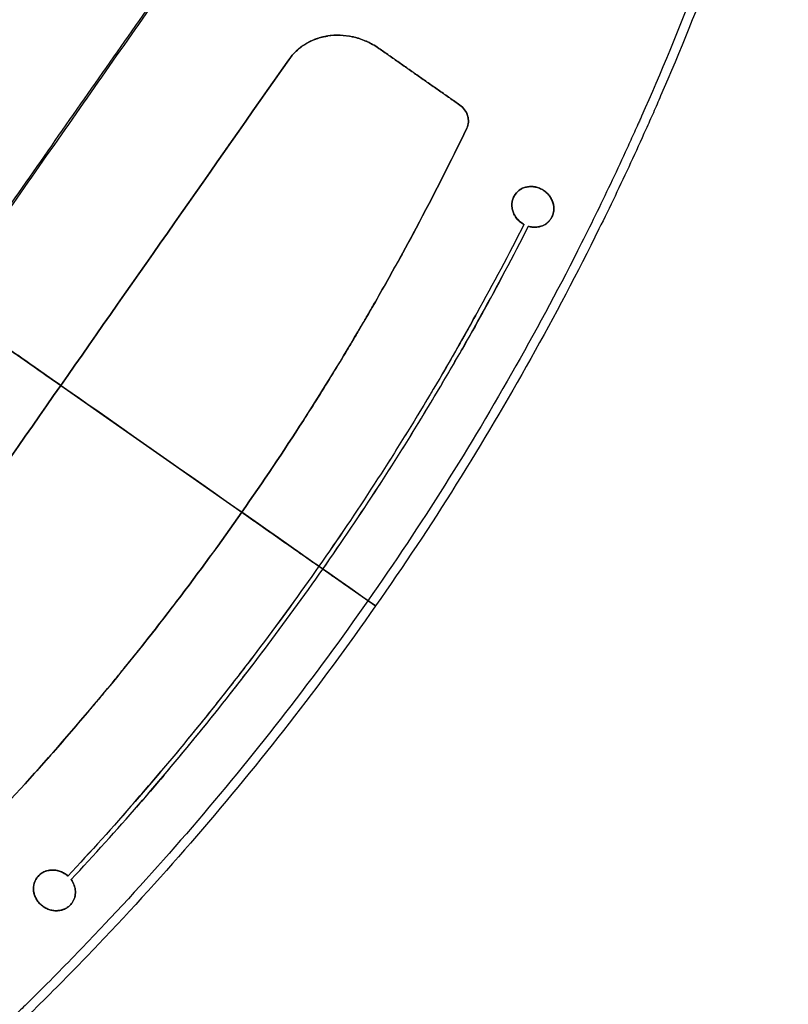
# Model space of a CAD drawing. Header units: millimetres. Extents: x -1437 to 1444, y -1373 to 1332.
# Tile 182 of 256: x -428 to -297, y -415 to -248. Entities that reach past the tile are written whole.
import ezdxf

# ---------------------------------------------------------------- set-up
doc = ezdxf.new("R2010")
doc.units = ezdxf.units.MM
doc.layers.add('Default', color=7, linetype='Continuous', true_color=0x000000)

msp = doc.modelspace()

# ---------------------------------------------------------------- linework, layer by layer
at = {"layer": 'Default'}
for p, q in [((-1350.18, 341.19, -191.39), (-367.2, -347.1, -191.39)), ((-343.51, -277.29, -177.61), (-343.51, -277.29, -177.06)), ((-424.7, -393.24, -177.61), (-424.7, -393.24, -177.06))]:
    msp.add_line(p, q, dxfattribs=at)
for points, knots in [([(-571.13, 407.73, -394.51), (-554.71, 396.24, -394.51), (-538.76, 384.22, -393.83), (-507.85, 359.16, -391.13), (-492.87, 346.1, -389.1), (-478.16, 332.3, -386.38), (-477.94, 332.09, -386.34), (-477.49, 331.67, -386.26), (-476.82, 331.03, -386.13), (-475.26, 329.56, -385.83), (-472.14, 326.59, -385.23), (-469.49, 324.04, -384.69), (-464.22, 318.91, -383.57), (-460.75, 315.46, -382.79), (-450.44, 305.04, -380.34), (-443.73, 297.99, -378.55), (-424.05, 276.5, -372.75), (-411.56, 261.74, -368.28), (-399.63, 246.39, -363.23), (-399.54, 246.27, -363.19), (-399.36, 246.04, -363.12), (-399.09, 245.69, -363), (-398.46, 244.87, -362.73), (-397.19, 243.23, -362.19), (-394.68, 239.94, -361.09), (-392.54, 237.1, -360.13), (-388.31, 231.41, -358.19), (-385.54, 227.6, -356.86), (-377.34, 216.07, -352.79), (-372.06, 208.28, -349.96), (-366.91, 200.32, -346.99), (-366.87, 200.26, -346.96), (-366.78, 200.13, -346.91), (-366.66, 199.93, -346.84), (-366.37, 199.48, -346.67), (-365.79, 198.58, -346.33), (-364.63, 196.77, -345.65), (-362.33, 193.14, -344.29), (-360.39, 190.03, -343.1), (-356.57, 183.79, -340.71), (-354.08, 179.62, -339.1), (-346.79, 167.06, -334.18), (-342.18, 158.64, -330.82), (-337.78, 150.08, -327.34), (-337.75, 150.01, -327.31), (-337.68, 149.88, -327.26), (-337.57, 149.67, -327.17), (-337.32, 149.19, -326.98), (-336.83, 148.22, -326.59), (-335.85, 146.28, -325.8), (-333.89, 142.39, -324.21), (-332.25, 139.03, -322.83), (-329, 132.27, -320.04), (-326.35, 126.57, -317.68), (-323.52, 120.22, -315.03), (-322.75, 118.48, -314.31), (-322.25, 117.31, -313.82), (-322, 116.74, -313.58), (-320.75, 113.87, -312.38), (-319.78, 111.57, -311.42), (-316.9, 104.69, -308.54), (-314.15, 97.82, -305.65), (-311.14, 89.84, -302.28), (-309.89, 86.43, -300.83), (-309.38, 85.01, -300.23), (-309.27, 84.72, -300.11), (-309.08, 84.17, -299.88), (-308.78, 83.35, -299.53), (-308.49, 82.53, -299.18), (-306.75, 77.6, -297.1), (-305.26, 73.19, -295.22), (-300.97, 59.86, -289.56), (-298.34, 50.86, -285.74), (-295.91, 41.58, -281.81), (-295.87, 41.44, -281.75), (-295.8, 41.16, -281.64), (-295.69, 40.74, -281.46), (-295.44, 39.76, -281.04), (-294.94, 37.81, -280.22), (-293.95, 33.9, -278.57), (-293.15, 30.55, -277.16), (-291.6, 23.86, -274.34), (-289.66, 14.96, -270.61), (-287.78, 4.98, -266.45), (-286.75, -1.1, -263.93), (-286.48, -2.76, -263.24), (-286.34, -3.59, -262.9), (-286.3, -3.87, -262.79), (-286.21, -4.43, -262.56), (-285.81, -6.95, -261.52), (-285.43, -9.48, -260.47), (-284.46, -16.24, -257.7), (-283.87, -20.78, -255.85), (-283.09, -27.62, -253.07), (-282.85, -29.91, -252.15), (-282.51, -33.36, -250.76), (-282.4, -34.51, -250.3), (-282.19, -36.8, -249.39), (-282.09, -37.94, -248.93), (-281.22, -48.22, -244.84), (-280.71, -57.27, -241.29), (-280.47, -66.3, -237.83), (-280.47, -66.36, -237.8), (-280.47, -66.5, -237.75), (-280.46, -66.7, -237.67), (-280.45, -67.17, -237.49), (-280.43, -68.12, -237.13), (-280.39, -70, -236.41), (-280.33, -73.78, -234.97), (-280.31, -77.01, -233.75), (-280.33, -83.48, -231.33), (-280.4, -87.79, -229.72), (-280.81, -100.73, -224.98), (-281.34, -109.35, -221.91), (-282.12, -118.04, -218.9), (-282.12, -118.11, -218.88), (-282.14, -118.24, -218.83), (-282.15, -118.43, -218.77), (-282.19, -118.88, -218.61), (-282.28, -119.78, -218.3), (-282.45, -121.59, -217.68), (-282.81, -125.2, -216.45), (-283.15, -128.28, -215.4), (-283.88, -134.45, -213.34), (-284.42, -138.55, -212), (-286.2, -150.8, -208.04), (-287.62, -158.93, -205.52), (-289.28, -167.13, -203.09), (-289.31, -167.25, -203.05), (-289.36, -167.5, -202.98), (-289.44, -167.88, -202.87), (-289.61, -168.75, -202.61), (-289.98, -170.49, -202.1), (-290.72, -173.97, -201.08), (-291.39, -176.94, -200.23), (-292.76, -182.89, -198.54), (-293.73, -186.85, -197.45), (-296.79, -198.68, -194.27), (-299.05, -206.52, -192.27), (-306.45, -229.93, -186.68), (-312.22, -245.35, -183.49), (-319.23, -261.51, -180.73), (-319.64, -262.46, -180.57), (-320.48, -264.37, -180.25), (-321.75, -267.21, -179.78), (-324.76, -273.82, -178.75), (-327.45, -279.43, -177.95), (-332.96, -290.57, -176.47), (-336.82, -297.9, -175.64), (-348.93, -319.56, -173.65), (-357.72, -333.57, -172.97), (-367.2, -347.1, -172.97)], [-580.887092, -580.887092, -580.887092, -580.887092, -544.581648, -544.581648, -508.276205, -508.276205, -507.708933, -507.708933, -507.14166, -506.007115, -503.738025, -499.199844, -499.199844, -490.123484, -490.123484, -471.970762, -471.970762, -435.665319, -435.665319, -435.381682, -435.381682, -435.098046, -434.530774, -433.396229, -431.127138, -426.588958, -426.588958, -417.512597, -417.512597, -399.359876, -399.359876, -399.218057, -399.218057, -399.076239, -398.792603, -398.22533, -397.090785, -394.821695, -390.283515, -390.283515, -381.207154, -381.207154, -363.054432, -363.054432, -362.912614, -362.912614, -362.770796, -362.48716, -361.919887, -360.785342, -358.516252, -353.978071, -353.978071, -344.901711, -342.63262, -341.498075, -341.498075, -340.36353, -340.36353, -335.82535, -335.82535, -326.748989, -322.210809, -319.941718, -319.941718, -319.374446, -319.374446, -318.807173, -317.672628, -317.672628, -308.596267, -308.596267, -290.443546, -290.443546, -290.15991, -290.15991, -289.876273, -289.309001, -288.174456, -285.905365, -281.367185, -281.367185, -272.290824, -263.214463, -260.945373, -259.810828, -259.810828, -259.243556, -259.243556, -258.676283, -254.138103, -254.138103, -245.061742, -245.061742, -240.523561, -240.523561, -238.254471, -238.254471, -235.985381, -235.985381, -217.832659, -217.832659, -217.690841, -217.690841, -217.549023, -217.265387, -216.698114, -215.563569, -213.294479, -208.756299, -208.756299, -199.679938, -199.679938, -181.527216, -181.527216, -181.385398, -181.385398, -181.24358, -180.959944, -180.392671, -179.258126, -176.989036, -172.450855, -172.450855, -163.374495, -163.374495, -145.221773, -145.221773, -144.938137, -144.938137, -144.6545, -144.087228, -142.952683, -140.683593, -136.145412, -136.145412, -127.069051, -127.069051, -108.91633, -108.91633, -72.610886, -72.610886, -70.341796, -70.341796, -68.072706, -63.534526, -54.458165, -54.458165, -36.305443, -36.305443, 0, 0, 0, 0]), ([(-571.89, 406.64, -393.96), (-538.12, 382.99, -393.96), (-506.5, 357.26, -391.06), (-477.13, 329.47, -385.48), (-477.07, 329.41, -385.47), (-476.95, 329.3, -385.45), (-476.78, 329.14, -385.41), (-476.37, 328.75, -385.34), (-475.55, 327.97, -385.18), (-473.91, 326.41, -384.86), (-470.66, 323.29, -384.21), (-464.22, 317.02, -382.85), (-458.82, 311.6, -381.6), (-448.14, 300.68, -378.97), (-441.23, 293.32, -377.06), (-421.06, 270.95, -370.89), (-408.4, 255.69, -366.19), (-396.5, 240.02, -360.94), (-396.45, 239.95, -360.92), (-396.35, 239.83, -360.88), (-396.21, 239.64, -360.81), (-395.88, 239.2, -360.67), (-395.21, 238.32, -360.37), (-393.88, 236.55, -359.77), (-391.24, 233.02, -358.57), (-389.01, 229.98, -357.53), (-384.6, 223.89, -355.41), (-381.72, 219.81, -353.97), (-373.25, 207.53, -349.56), (-367.84, 199.29, -346.51), (-352.34, 174.35, -337.05), (-342.95, 157.47, -330.33), (-334.45, 140.2, -323.27), (-334.38, 140.06, -323.22), (-334.25, 139.79, -323.1), (-334.05, 139.38, -322.94), (-333.58, 138.43, -322.55), (-332.65, 136.52, -321.77), (-330.82, 132.71, -320.2), (-329.29, 129.44, -318.85), (-326.27, 122.88, -316.14), (-324.33, 118.5, -314.31), (-318.68, 105.32, -308.81), (-315.17, 96.49, -305.09), (-305.42, 69.86, -293.85), (-299.96, 51.93, -286.23), (-295.5, 33.68, -278.55), (-295.47, 33.54, -278.5), (-295.4, 33.26, -278.38), (-295.3, 32.85, -278.2), (-295.06, 31.87, -277.79), (-294.6, 29.93, -276.97), (-293.69, 26.03, -275.34), (-292.95, 22.7, -273.94), (-291.51, 16.04, -271.15), (-290.62, 11.6, -269.3), (-288.15, -1.69, -263.78), (-286.76, -10.53, -260.14), (-283.37, -37.01, -249.38), (-282.15, -54.6, -242.43), (-281.94, -72.27, -235.73), (-281.93, -72.4, -235.68), (-281.93, -72.67, -235.58), (-281.93, -73.07, -235.42), (-281.92, -74.01, -235.07), (-281.91, -75.88, -234.36), (-281.9, -79.62, -232.96), (-281.93, -82.81, -231.77), (-282.03, -89.19, -229.4), (-282.15, -93.42, -227.85), (-282.71, -106.08, -223.28), (-283.32, -114.46, -220.34), (-285.84, -139.41, -211.85), (-288.44, -155.8, -206.64), (-291.96, -172.12, -201.91), (-291.98, -172.24, -201.87), (-292.04, -172.49, -201.8), (-292.12, -172.86, -201.69), (-292.3, -173.73, -201.44), (-292.69, -175.46, -200.95), (-293.47, -178.93, -199.96), (-294.17, -181.88, -199.13), (-295.6, -187.78, -197.5), (-296.61, -191.7, -196.45), (-299.79, -203.4, -193.38), (-302.11, -211.13, -191.47), (-309.65, -234.12, -186.15), (-315.47, -249.19, -183.15), (-322.11, -264.12, -180.7), (-322.16, -264.23, -180.68), (-322.26, -264.46, -180.64), (-322.41, -264.8, -180.59), (-322.77, -265.59, -180.46), (-323.48, -267.18, -180.21), (-324.92, -270.35, -179.71), (-326.18, -273.05, -179.3), (-328.72, -278.43, -178.52), (-330.46, -281.98, -178.03), (-335.79, -292.58, -176.68), (-339.51, -299.53, -175.93), (-351.12, -320.08, -174.13), (-359.5, -333.35, -173.53), (-368.49, -346.2, -173.53)], [-579.397459, -579.397459, -579.397459, -579.397459, -506.972776, -506.972776, -506.831322, -506.831322, -506.689867, -506.406958, -505.841141, -504.709505, -502.446234, -497.919691, -488.866606, -488.866606, -470.760435, -470.760435, -434.548094, -434.548094, -434.406639, -434.406639, -434.265185, -433.982276, -433.416458, -432.284823, -430.021551, -425.495009, -425.495009, -416.441923, -416.441923, -398.335753, -398.335753, -362.123412, -362.123412, -361.840503, -361.840503, -361.557594, -360.991776, -359.86014, -357.596869, -353.070326, -353.070326, -344.017241, -344.017241, -325.91107, -325.91107, -289.698729, -289.698729, -289.41582, -289.41582, -289.132911, -288.567094, -287.435458, -285.172187, -280.645644, -280.645644, -271.592559, -271.592559, -253.486388, -253.486388, -217.274047, -217.274047, -216.991138, -216.991138, -216.708229, -216.142411, -215.010776, -212.747504, -208.220962, -208.220962, -199.167876, -199.167876, -181.061706, -181.061706, -144.849365, -144.849365, -144.566456, -144.566456, -144.283547, -143.717729, -142.586093, -140.322822, -135.796279, -135.796279, -126.743194, -126.743194, -108.637023, -108.637023, -72.424682, -72.424682, -72.141773, -72.141773, -71.858864, -71.293047, -70.161411, -67.89814, -63.371597, -63.371597, -54.318512, -54.318512, -36.212341, -36.212341, 0, 0, 0, 0]), ([(-367.2, -347.1, -172.97), (-390.4, -330.86, -195.67), (-461.26, -281.24, -258.15), (-624.27, -167.1, -361.37), (-768.91, -65.82, -394.51), (-858.69, -2.96, -394.51)], [2.41548, 2.41548, 2.41548, 2.41548, 70.396144, 198.636056, 404.995527, 404.995527, 404.995527, 404.995527]), ([(-368.49, -346.2, -173.53), (-391.38, -330.17, -195.85), (-461.89, -280.8, -257.93), (-624.42, -166.99, -360.83), (-768.97, -65.78, -393.96), (-858.69, -2.96, -393.96)], [2.408267, 2.408267, 2.408267, 2.408267, 69.367076, 197.537893, 403.786179, 403.786179, 403.786179, 403.786179]), ([(-381.94, -254.45, -176.68), (-381.56, -253.9, -176.76), (-380.91, -253.16, -176.87), (-380.03, -252.41, -176.99), (-379.55, -252.07, -177.06), (-379.34, -251.94, -177.08), (-379.2, -251.85, -177.1), (-379.13, -251.8, -177.11), (-378.77, -251.59, -177.15), (-378.33, -251.35, -177.21), (-377.87, -251.14, -177.26), (-377.56, -251.01, -177.29), (-377.4, -250.95, -177.31), (-376.92, -250.78, -177.36), (-376.44, -250.63, -177.4), (-375.87, -250.5, -177.46), (-375.58, -250.45, -177.48), (-375.46, -250.43, -177.49), (-375.38, -250.41, -177.5), (-375.34, -250.41, -177.5), (-374.6, -250.29, -177.57), (-373.9, -250.25, -177.62), (-372.85, -250.28, -177.69), (-372.32, -250.33, -177.72), (-371.71, -250.42, -177.76), (-371.4, -250.48, -177.77), (-371.26, -250.5, -177.78), (-371.17, -250.52, -177.78), (-371.13, -250.53, -177.79), (-370.71, -250.62, -177.81), (-370.14, -250.78, -177.83), (-369.5, -251, -177.86), (-369.18, -251.13, -177.87), (-369.02, -251.19, -177.87), (-368.95, -251.22, -177.87), (-368.9, -251.24, -177.87), (-368.88, -251.25, -177.87), (-368.08, -251.6, -177.9), (-367.34, -252.01, -177.91), (-366.64, -252.5, -177.91)], [0, 0, 0, 0, 1.379844, 2.069767, 2.414728, 2.587208, 2.587208, 2.759689, 2.759689, 3.449611, 3.794572, 3.794572, 4.139533, 4.139533, 4.829456, 5.174417, 5.346897, 5.433137, 5.433137, 5.519378, 5.519378, 6.899222, 6.899222, 7.589144, 7.934106, 8.106586, 8.192826, 8.192826, 8.279067, 8.279067, 8.968989, 9.31395, 9.486431, 9.572671, 9.615791, 9.615791, 9.658911, 9.658911, 11.038756, 11.038756, 11.038756, 11.038756]), ([(-366.64, -252.5, -178.47), (-366.99, -252.25, -178.47), (-367.53, -251.92, -178.46), (-368.19, -251.57, -178.45), (-368.52, -251.41, -178.44), (-368.69, -251.33, -178.44), (-368.76, -251.3, -178.44), (-368.81, -251.28, -178.43), (-368.84, -251.27, -178.43), (-369.23, -251.1, -178.42), (-369.78, -250.89, -178.4), (-370.43, -250.7, -178.38), (-370.76, -250.61, -178.36), (-370.91, -250.58, -178.35), (-371, -250.56, -178.35), (-371.05, -250.55, -178.35), (-371.81, -250.38, -178.31), (-372.52, -250.29, -178.27), (-373.57, -250.26, -178.2), (-374.09, -250.27, -178.16), (-374.7, -250.32, -178.11), (-375.01, -250.36, -178.09), (-375.14, -250.38, -178.08), (-375.22, -250.39, -178.07), (-375.27, -250.39, -178.07), (-375.64, -250.45, -178.03), (-376.13, -250.55, -177.99), (-376.62, -250.69, -177.94), (-376.94, -250.79, -177.91), (-377.09, -250.84, -177.9), (-377.58, -251.02, -177.85), (-378.04, -251.21, -177.8), (-378.49, -251.44, -177.74), (-378.78, -251.59, -177.71), (-378.92, -251.68, -177.69), (-380.22, -252.46, -177.53), (-381.18, -253.36, -177.39), (-381.94, -254.45, -177.24)], [0, 0, 0, 0, 0.690525, 1.035787, 1.208419, 1.294734, 1.337892, 1.337892, 1.38105, 1.38105, 2.071575, 2.416837, 2.589469, 2.675784, 2.675784, 2.7621, 2.7621, 4.14315, 4.14315, 4.833675, 5.178937, 5.351568, 5.437884, 5.437884, 5.5242, 5.5242, 6.214725, 6.559987, 6.559987, 6.905249, 6.905249, 7.595774, 7.941037, 7.941037, 8.286299, 8.286299, 11.048399, 11.048399, 11.048399, 11.048399]), ([(-351.71, -266.04, -178.15), (-351.56, -265.72, -178.19), (-351.47, -265.38, -178.23), (-351.42, -264.65, -178.31), (-351.46, -264.29, -178.35), (-351.69, -263.56, -178.4), (-351.86, -263.22, -178.43), (-352.31, -262.61, -178.46), (-352.59, -262.34, -178.47), (-352.9, -262.12, -178.47)], [0, 0, 0, 0, 0.717794, 0.717794, 1.435588, 1.435588, 2.153383, 2.153383, 2.871177, 2.871177, 2.871177, 2.871177]), ([(-352.9, -262.12, -177.91), (-352.59, -262.34, -177.91), (-352.31, -262.61, -177.9), (-351.86, -263.22, -177.87), (-351.69, -263.56, -177.85), (-351.46, -264.29, -177.79), (-351.42, -264.65, -177.75), (-351.47, -265.38, -177.68), (-351.56, -265.72, -177.64), (-351.71, -266.04, -177.59)], [0, 0, 0, 0, 0.717803, 0.717803, 1.435605, 1.435605, 2.153408, 2.153408, 2.87121, 2.87121, 2.87121, 2.87121]), ([(-351.71, -266.04, -178.15), (-357.23, -277.47, -176.62), (-363.2, -288.66, -175.46), (-369.72, -299.77, -174.67), (-369.81, -299.93, -174.66), (-370.01, -300.27, -174.63), (-370.31, -300.78, -174.6), (-371.01, -301.96, -174.52), (-372.42, -304.31, -174.37), (-375.26, -309, -174.09), (-377.76, -312.98, -173.91), (-382.84, -320.89, -173.62), (-386.32, -326.08, -173.53), (-389.91, -331.2, -173.53)], [-51.090274, -51.090274, -51.090274, -51.090274, -25.545137, -25.545137, -25.145994, -25.145994, -24.746852, -23.948566, -22.351995, -19.158853, -12.772569, -12.772569, 0, 0, 0, 0]), ([(-389.91, -331.2, -172.97), (-382.73, -320.96, -172.97), (-375.97, -310.42, -173.36), (-369.52, -299.43, -174.14), (-369.42, -299.25, -174.15), (-369.22, -298.91, -174.18), (-368.92, -298.4, -174.21), (-368.22, -297.2, -174.3), (-366.83, -294.8, -174.49), (-364.1, -289.97, -174.89), (-361.82, -285.8, -175.29), (-357.34, -277.41, -176.15), (-354.47, -271.76, -176.83), (-351.71, -266.04, -177.59)], [-51.090071, -51.090071, -51.090071, -51.090071, -25.545036, -25.545036, -25.145894, -25.145894, -24.746753, -23.948471, -22.351906, -19.158777, -12.772518, -12.772518, 0, 0, 0, 0]), ([(-337.5, -281.5, -177.62), (-337.38, -281.31, -177.64), (-337.27, -281.12, -177.67), (-337.1, -280.71, -177.72), (-337.04, -280.5, -177.74), (-336.96, -280.07, -177.79), (-336.94, -279.85, -177.81), (-336.95, -279.4, -177.85), (-336.98, -279.17, -177.87), (-337.08, -278.72, -177.91), (-337.15, -278.5, -177.93), (-337.34, -278.08, -177.95), (-337.45, -277.87, -177.97), (-337.72, -277.49, -177.99), (-337.87, -277.3, -177.99), (-338.21, -276.96, -178), (-338.39, -276.8, -178.01), (-338.78, -276.53, -178.01), (-338.98, -276.41, -178.01), (-339.41, -276.21, -178), (-339.64, -276.13, -177.99), (-340.09, -276.01, -177.97), (-340.32, -275.97, -177.96), (-340.79, -275.94, -177.93), (-341.04, -275.94, -177.91), (-341.73, -276.03, -177.85), (-342.17, -276.17, -177.81), (-342.93, -276.62, -177.72), (-343.26, -276.93, -177.66), (-343.51, -277.29, -177.61)], [0, 0, 0, 0, 0.4443, 0.4443, 0.8886, 0.8886, 1.332899, 1.332899, 1.777199, 1.777199, 2.221499, 2.221499, 2.665799, 2.665799, 3.110098, 3.110098, 3.554398, 3.554398, 3.998698, 3.998698, 4.442998, 4.442998, 4.887298, 4.887298, 5.331597, 5.331597, 6.220197, 6.220197, 7.108786, 7.108786, 7.108786, 7.108786]), ([(-343.51, -277.29, -177.06), (-343.26, -276.93, -177.11), (-342.93, -276.62, -177.16), (-342.36, -276.29, -177.23), (-342.15, -276.19, -177.25), (-341.72, -276.05, -177.3), (-341.5, -276, -177.32), (-341.04, -275.94, -177.35), (-340.79, -275.94, -177.37), (-340.32, -275.97, -177.4), (-340.09, -276.01, -177.41), (-339.64, -276.13, -177.43), (-339.41, -276.21, -177.44), (-338.98, -276.41, -177.45), (-338.78, -276.53, -177.45), (-338.39, -276.8, -177.45), (-338.21, -276.96, -177.45), (-337.87, -277.3, -177.44), (-337.72, -277.49, -177.43), (-337.45, -277.87, -177.41), (-337.34, -278.08, -177.4), (-337.15, -278.5, -177.37), (-337.08, -278.72, -177.35), (-336.98, -279.17, -177.32), (-336.95, -279.4, -177.3), (-336.94, -279.85, -177.25), (-336.96, -280.07, -177.23), (-337.04, -280.5, -177.18), (-337.1, -280.72, -177.16), (-337.27, -281.12, -177.11), (-337.38, -281.31, -177.08), (-337.5, -281.5, -177.06)], [0, 0, 0, 0, 0.8881, 0.8881, 1.33215, 1.33215, 1.7762, 1.7762, 2.22025, 2.22025, 2.6643, 2.6643, 3.10835, 3.10835, 3.5524, 3.5524, 3.996451, 3.996451, 4.440501, 4.440501, 4.884551, 4.884551, 5.328601, 5.328601, 5.772651, 5.772651, 6.216701, 6.216701, 6.660751, 6.660751, 7.104801, 7.104801, 7.104801, 7.104801]), ([(-343.51, -277.29, -177.61), (-343.65, -277.48, -177.59), (-343.76, -277.69, -177.56), (-343.94, -278.14, -177.51), (-344, -278.37, -177.48), (-344.07, -278.85, -177.43), (-344.08, -279.1, -177.41), (-344.04, -279.59, -177.37), (-343.99, -279.83, -177.35), (-343.85, -280.31, -177.31), (-343.75, -280.55, -177.3), (-343.51, -281, -177.27), (-343.37, -281.21, -177.26), (-343.04, -281.6, -177.25), (-342.85, -281.79, -177.24), (-342.45, -282.11, -177.24), (-342.24, -282.25, -177.24), (-342.01, -282.38, -177.24)], [0, 0, 0, 0, 0.480692, 0.480692, 0.961383, 0.961383, 1.442075, 1.442075, 1.922766, 1.922766, 2.403458, 2.403458, 2.884149, 2.884149, 3.364841, 3.364841, 3.845532, 3.845532, 3.845532, 3.845532]), ([(-342.01, -282.38, -176.69), (-342.24, -282.25, -176.68), (-342.45, -282.11, -176.68), (-342.85, -281.79, -176.69), (-343.04, -281.6, -176.69), (-343.37, -281.21, -176.71), (-343.51, -281, -176.72), (-343.75, -280.55, -176.74), (-343.85, -280.31, -176.76), (-343.99, -279.83, -176.79), (-344.04, -279.59, -176.81), (-344.08, -279.1, -176.85), (-344.07, -278.85, -176.88), (-344, -278.37, -176.92), (-343.94, -278.14, -176.95), (-343.76, -277.69, -177), (-343.65, -277.48, -177.03), (-343.51, -277.29, -177.06)], [0, 0, 0, 0, 0.48069, 0.48069, 0.961381, 0.961381, 1.442071, 1.442071, 1.922762, 1.922762, 2.403452, 2.403452, 2.884143, 2.884143, 3.364833, 3.364833, 3.845523, 3.845523, 3.845523, 3.845523]), ([(-341.26, -282.69, -177.26), (-340.9, -282.79, -177.28), (-340.54, -282.84, -177.29), (-340, -282.84, -177.33), (-339.82, -282.83, -177.34), (-339.47, -282.77, -177.37), (-339.3, -282.73, -177.38), (-338.81, -282.58, -177.43), (-338.49, -282.42, -177.46), (-338.08, -282.12, -177.52), (-337.95, -282.01, -177.54), (-337.71, -281.77, -177.58), (-337.6, -281.63, -177.6), (-337.5, -281.5, -177.62)], [0, 0, 0, 0, 0.687757, 0.687757, 1.031636, 1.031636, 1.375515, 1.375515, 2.063272, 2.063272, 2.407151, 2.407151, 2.751029, 2.751029, 2.751029, 2.751029]), ([(-337.5, -281.5, -177.06), (-337.6, -281.64, -177.04), (-337.72, -281.77, -177.02), (-337.95, -282.01, -176.98), (-338.08, -282.12, -176.96), (-338.5, -282.42, -176.91), (-338.81, -282.58, -176.87), (-339.3, -282.73, -176.83), (-339.47, -282.77, -176.81), (-339.82, -282.83, -176.78), (-340, -282.84, -176.77), (-340.54, -282.84, -176.74), (-340.9, -282.79, -176.72), (-341.26, -282.69, -176.71)], [0, 0, 0, 0, 0.343824, 0.343824, 0.687649, 0.687649, 1.375297, 1.375297, 1.719121, 1.719121, 2.062946, 2.062946, 2.750594, 2.750594, 2.750594, 2.750594]), ([(-342.01, -282.38, -177.24), (-344.58, -287.44, -176.63), (-347.25, -292.45, -176.08), (-351.37, -299.89, -175.39), (-353.46, -303.59, -175.07), (-355.96, -307.88, -174.74), (-357.22, -310.01, -174.59), (-357.76, -310.93, -174.53), (-358.13, -311.54, -174.49), (-358.31, -311.84, -174.47), (-364.28, -321.77, -173.84), (-370.39, -331.19, -173.53), (-376.82, -340.37, -173.53)], [0, 0, 0, 0, 11.431528, 11.431528, 17.147292, 20.005174, 21.434115, 22.148585, 22.148585, 22.863056, 22.863056, 45.726112, 45.726112, 45.726112, 45.726112]), ([(-342.01, -282.38, -176.69), (-347.16, -292.5, -175.45), (-352.66, -302.43, -174.52), (-358.67, -312.45, -173.88), (-358.85, -312.74, -173.86), (-359.22, -313.35, -173.82), (-359.76, -314.25, -173.77), (-361.04, -316.34, -173.65), (-363.63, -320.52, -173.43), (-365.89, -324.07, -173.28), (-370.47, -331.13, -173.05), (-373.6, -335.78, -172.97), (-376.82, -340.37, -172.97)], [-45.726026, -45.726026, -45.726026, -45.726026, -22.863013, -22.863013, -22.148544, -22.148544, -21.434075, -20.005136, -17.14726, -11.431506, -11.431506, 0, 0, 0, 0]), ([(-376.15, -340.84, -173.53), (-372.93, -336.23, -173.53), (-369.78, -331.57, -173.6), (-365.19, -324.5, -173.84), (-362.92, -320.94, -173.98), (-360.33, -316.75, -174.2), (-359.05, -314.64, -174.33), (-358.5, -313.74, -174.38), (-358.14, -313.14, -174.42), (-357.96, -312.84, -174.44), (-351.93, -302.79, -175.08), (-346.42, -292.84, -176.02), (-341.26, -282.69, -177.26)], [0, 0, 0, 0, 11.462145, 11.462145, 17.193218, 20.058754, 21.491523, 22.207907, 22.207907, 22.924291, 22.924291, 45.848582, 45.848582, 45.848582, 45.848582]), ([(-376.15, -340.84, -172.97), (-369.7, -331.63, -172.97), (-363.58, -322.19, -173.28), (-357.6, -312.23, -173.92), (-357.41, -311.93, -173.94), (-357.05, -311.32, -173.98), (-356.5, -310.4, -174.05), (-355.24, -308.26, -174.2), (-352.73, -303.96, -174.52), (-350.63, -300.25, -174.84), (-346.5, -292.79, -175.54), (-343.84, -287.76, -176.09), (-341.26, -282.69, -176.71)], [-45.848438, -45.848438, -45.848438, -45.848438, -22.924219, -22.924219, -22.207837, -22.207837, -21.491455, -20.058692, -17.193164, -11.46211, -11.46211, 0, 0, 0, 0]), ([(-389.91, -331.2, -173.53), (-397.08, -341.45, -173.53), (-404.67, -351.41, -173.91), (-412.8, -361.23, -174.69), (-412.92, -361.39, -174.71), (-413.18, -361.69, -174.73), (-413.56, -362.15, -174.77), (-414.44, -363.21, -174.86), (-416.23, -365.34, -175.04), (-419.82, -369.55, -175.44), (-422.96, -373.12, -175.84), (-429.32, -380.2, -176.71), (-433.65, -384.83, -177.38), (-438.08, -389.38, -178.15)], [-51.090229, -51.090229, -51.090229, -51.090229, -25.545115, -25.545115, -25.145972, -25.145972, -24.74683, -23.948545, -22.351975, -19.158836, -12.772557, -12.772557, 0, 0, 0, 0]), ([(-438.08, -389.38, -177.59), (-429.22, -380.29, -176.06), (-420.75, -370.85, -174.9), (-412.54, -360.93, -174.11), (-412.42, -360.78, -174.1), (-412.17, -360.48, -174.08), (-411.8, -360.02, -174.04), (-410.93, -358.96, -173.96), (-409.19, -356.84, -173.81), (-405.76, -352.56, -173.54), (-402.88, -348.85, -173.36), (-397.18, -341.38, -173.07), (-393.49, -336.33, -172.97), (-389.91, -331.2, -172.97)], [-51.090116, -51.090116, -51.090116, -51.090116, -25.545058, -25.545058, -25.145917, -25.145917, -24.746775, -23.948492, -22.351926, -19.158794, -12.772529, -12.772529, 0, 0, 0, 0]), ([(-376.82, -340.37, -173.53), (-380.03, -344.96, -173.53), (-383.33, -349.49, -173.6), (-388.39, -356.21, -173.84), (-390.95, -359.55, -173.98), (-394, -363.41, -174.2), (-395.53, -365.33, -174.32), (-396.19, -366.15, -174.38), (-396.63, -366.7, -174.42), (-396.85, -366.97, -174.43), (-404.21, -376.05, -175.08), (-411.66, -384.61, -176.01), (-419.41, -392.91, -177.24)], [0, 0, 0, 0, 11.431535, 11.431535, 17.147303, 20.005186, 21.434128, 22.148599, 22.148599, 22.86307, 22.86307, 45.72614, 45.72614, 45.72614, 45.72614]), ([(-376.82, -340.37, -172.97), (-383.25, -349.55, -172.97), (-390, -358.51, -173.28), (-397.29, -367.52, -173.92), (-397.52, -367.79, -173.94), (-397.97, -368.34, -173.98), (-398.64, -369.17, -174.04), (-400.21, -371.08, -174.19), (-403.39, -374.9, -174.51), (-406.15, -378.13, -174.83), (-411.73, -384.55, -175.53), (-415.53, -388.76, -176.07), (-419.41, -392.91, -176.69)], [-45.725998, -45.725998, -45.725998, -45.725998, -22.862999, -22.862999, -22.14853, -22.14853, -21.434062, -20.005124, -17.147249, -11.431499, -11.431499, 0, 0, 0, 0]), ([(-418.86, -393.51, -177.26), (-414.97, -389.36, -176.64), (-411.16, -385.13, -176.1), (-405.56, -378.69, -175.4), (-402.79, -375.45, -175.07), (-399.61, -371.63, -174.75), (-398.03, -369.71, -174.6), (-397.36, -368.88, -174.54), (-396.91, -368.33, -174.5), (-396.68, -368.05, -174.48), (-389.37, -359.03, -173.84), (-382.6, -350.04, -173.53), (-376.15, -340.84, -173.53)], [0, 0, 0, 0, 11.462138, 11.462138, 17.193207, 20.058742, 21.491509, 22.207893, 22.207893, 22.924277, 22.924277, 45.848553, 45.848553, 45.848553, 45.848553]), ([(-418.86, -393.51, -176.71), (-411.09, -385.2, -175.47), (-403.62, -376.61, -174.53), (-396.24, -367.5, -173.89), (-396.02, -367.23, -173.87), (-395.58, -366.69, -173.83), (-394.91, -365.86, -173.77), (-393.38, -363.94, -173.65), (-390.33, -360.07, -173.43), (-387.76, -356.72, -173.28), (-382.68, -349.99, -173.05), (-379.37, -345.44, -172.97), (-376.15, -340.84, -172.97)], [-45.848466, -45.848466, -45.848466, -45.848466, -22.924233, -22.924233, -22.207851, -22.207851, -21.491469, -20.058704, -17.193175, -11.462117, -11.462117, 0, 0, 0, 0]), ([(-367.2, -347.1, -172.97), (-376.66, -360.61, -172.97), (-386.78, -373.62, -173.64), (-402.97, -392.39, -175.62), (-408.53, -398.53, -176.45), (-417.13, -407.53, -177.93), (-420.04, -410.51, -178.47), (-424.47, -414.92, -179.33), (-426.7, -417.11, -179.78), (-429.33, -419.65, -180.33), (-430.65, -420.91, -180.61), (-431.31, -421.54, -180.75), (-431.6, -421.81, -180.81), (-431.79, -421.99, -180.85), (-431.88, -422.08, -180.87), (-443.92, -433.48, -183.47), (-456.35, -444.12, -186.63), (-475.79, -459.08, -192.21), (-482.4, -463.89, -194.2), (-492.51, -470.86, -197.4), (-495.92, -473.13, -198.5), (-501.08, -476.49, -200.2), (-503.67, -478.15, -201.06), (-506.72, -480.05, -202.08), (-508.03, -480.86, -202.53), (-508.9, -481.4, -202.82), (-509.34, -481.67, -202.97), (-516.77, -486.22, -205.51), (-523.9, -490.32, -208.02), (-534.8, -496.19, -211.97), (-538.47, -498.1, -213.32), (-544.03, -500.9, -215.39), (-546.82, -502.28, -216.43), (-550.11, -503.86, -217.67), (-551.75, -504.65, -218.3), (-552.58, -505.04, -218.61), (-552.99, -505.23, -218.77), (-553.17, -505.31, -218.83), (-553.29, -505.37, -218.88), (-553.35, -505.4, -218.9), (-561.2, -509.08, -221.89), (-569.1, -512.51, -224.95), (-581.11, -517.32, -229.69), (-585.14, -518.87, -231.29), (-591.23, -521.11, -233.73), (-594.29, -522.2, -234.95), (-597.88, -523.45, -236.4), (-599.67, -524.06, -237.13), (-600.57, -524.36, -237.49), (-601.02, -524.51, -237.67), (-601.22, -524.58, -237.75), (-601.34, -524.62, -237.8), (-601.41, -524.64, -237.83), (-618.55, -530.37, -244.77), (-635.97, -535.11, -251.96), (-662.64, -540.71, -263.02), (-671.62, -542.33, -266.75), (-685.23, -544.38, -272.39), (-689.79, -545, -274.28), (-696.67, -545.84, -277.12), (-700.12, -546.24, -278.54), (-704.16, -546.65, -280.21), (-706.18, -546.85, -281.04), (-707.19, -546.95, -281.46), (-707.63, -546.99, -281.63), (-707.92, -547.02, -281.75), (-708.06, -547.03, -281.81), (-727.02, -548.8, -289.61), (-745.94, -549.5, -297.28), (-767.34, -549.09, -305.72), (-770.01, -549.02, -306.77), (-772.69, -548.93, -307.82), (-773.14, -548.92, -307.99), (-773.3, -548.91, -308.06), (-773.61, -548.9, -308.18), (-774.39, -548.87, -308.48), (-776.42, -548.8, -309.27), (-783.28, -548.5, -311.94), (-794.5, -547.83, -316.26), (-804.48, -546.97, -320.01), (-811.96, -546.23, -322.8), (-815.7, -545.83, -324.18), (-820.06, -545.32, -325.78), (-822.24, -545.06, -326.58), (-823.33, -544.92, -326.97), (-823.87, -544.85, -327.17), (-824.14, -544.82, -327.27), (-824.26, -544.8, -327.31), (-824.34, -544.79, -327.34), (-824.38, -544.79, -327.36), (-833.8, -543.6, -330.78), (-843.25, -542.16, -334.13), (-857.55, -539.61, -339.05), (-862.33, -538.69, -340.67), (-869.53, -537.23, -343.07), (-873.14, -536.47, -344.27), (-877.36, -535.54, -345.64), (-879.47, -535.07, -346.33), (-880.53, -534.83, -346.67), (-881.06, -534.71, -346.84), (-881.32, -534.65, -346.92), (-881.44, -534.62, -346.96), (-881.51, -534.61, -346.99), (-881.55, -534.6, -347), (-890.67, -532.51, -349.94), (-899.76, -530.22, -352.76), (-913.4, -526.46, -356.83), (-920.22, -524.5, -358.82), (-928.18, -522.08, -361.07), (-932.16, -520.83, -362.18), (-934.15, -520.2, -362.73), (-935, -519.93, -362.96), (-935.57, -519.75, -363.12), (-935.85, -519.66, -363.19), (-954.21, -513.74, -368.21), (-972.24, -507.12, -372.65), (-999.17, -495.99, -378.47), (-1008.13, -492.08, -380.27), (-1021.55, -485.92, -382.75), (-1028.25, -482.77, -383.93), (-1036.06, -478.96, -385.21), (-1039.96, -477.02, -385.83), (-1041.91, -476.04, -386.13), (-1042.74, -475.62, -386.25), (-1043.3, -475.34, -386.34), (-1043.58, -475.2, -386.38), (-1079.08, -457.26, -391.75), (-1113.26, -436.75, -394.51), (-1146.26, -413.65, -394.51)], [0, 0, 0, 0, 36.313631, 36.313631, 54.470446, 54.470446, 63.548854, 63.548854, 68.088058, 70.35766, 71.492461, 72.059861, 72.343561, 72.343561, 72.627262, 72.627262, 108.940892, 108.940892, 127.097708, 127.097708, 136.176115, 136.176115, 140.715319, 142.984921, 144.119722, 144.119722, 145.254523, 145.254523, 163.411339, 163.411339, 172.489746, 172.489746, 177.02895, 179.298552, 180.433353, 181.000753, 181.284454, 181.426304, 181.426304, 181.568154, 181.568154, 199.724969, 199.724969, 208.803377, 208.803377, 213.342581, 215.612183, 216.746984, 217.314384, 217.598084, 217.739935, 217.739935, 217.881785, 217.881785, 254.195415, 254.195415, 272.352231, 272.352231, 281.430639, 281.430639, 285.969842, 288.239444, 289.374245, 289.941646, 290.225346, 290.225346, 290.509046, 290.509046, 326.822677, 326.822677, 331.361881, 331.929281, 331.929281, 332.212982, 332.212982, 332.496682, 333.631483, 335.901085, 344.979492, 354.0579, 354.0579, 358.597104, 360.866706, 362.001507, 362.568907, 362.852608, 362.994458, 363.065383, 363.065383, 363.136308, 363.136308, 381.293123, 381.293123, 390.371531, 390.371531, 394.910735, 397.180337, 398.315138, 398.882538, 399.166238, 399.308088, 399.379014, 399.379014, 399.449939, 399.449939, 417.606754, 417.606754, 426.685162, 431.224365, 433.493967, 434.628768, 435.196169, 435.196169, 435.763569, 435.763569, 472.0772, 472.0772, 490.234016, 490.234016, 499.312423, 503.851627, 506.121229, 507.25603, 507.82343, 507.82343, 508.390831, 508.390831, 581.018092, 581.018092, 581.018092, 581.018092]), ([(-368.49, -346.2, -173.53), (-377.51, -359.07, -173.53), (-387.15, -371.52, -174.14), (-402.5, -389.47, -175.95), (-407.77, -395.34, -176.7), (-415.89, -403.96, -178.04), (-420, -408.22, -178.77), (-424.89, -413.11, -179.71), (-427.36, -415.54, -180.21), (-428.6, -416.74, -180.46), (-429.22, -417.35, -180.59), (-429.54, -417.65, -180.65), (-429.67, -417.78, -180.68), (-429.76, -417.86, -180.7), (-429.8, -417.9, -180.71), (-441.61, -429.28, -183.16), (-453.85, -439.96, -186.2), (-472.9, -454.92, -191.53), (-479.37, -459.73, -193.44), (-489.23, -466.68, -196.49), (-492.55, -468.95, -197.54), (-497.56, -472.29, -199.16), (-500.08, -473.95, -199.98), (-503.04, -475.85, -200.96), (-504.52, -476.79, -201.45), (-505.26, -477.26, -201.7), (-505.63, -477.49, -201.82), (-505.79, -477.59, -201.87), (-505.9, -477.66, -201.91), (-505.95, -477.69, -201.93), (-520.18, -486.64, -206.69), (-534.8, -494.73, -211.94), (-557.41, -505.62, -220.45), (-565.06, -509.04, -223.39), (-576.7, -513.86, -227.93), (-580.61, -515.42, -229.47), (-586.51, -517.67, -231.81), (-589.47, -518.78, -232.99), (-592.94, -520.03, -234.38), (-594.68, -520.65, -235.08), (-595.55, -520.96, -235.43), (-595.99, -521.11, -235.6), (-596.18, -521.18, -235.68), (-596.3, -521.22, -235.73), (-596.36, -521.24, -235.75), (-613.14, -527.12, -242.49), (-630.18, -532, -249.49), (-656.23, -537.86, -260.26), (-665, -539.57, -263.89), (-678.27, -541.78, -269.38), (-682.72, -542.45, -271.22), (-689.42, -543.37, -273.98), (-692.77, -543.81, -275.37), (-696.7, -544.28, -276.98), (-698.67, -544.51, -277.8), (-699.66, -544.62, -278.2), (-700.15, -544.68, -278.4), (-700.36, -544.7, -278.49), (-700.5, -544.72, -278.55), (-700.57, -544.72, -278.58), (-719.44, -546.79, -286.34), (-738.28, -547.78, -294.01), (-766.62, -547.71, -305.25), (-776.08, -547.43, -308.95), (-790.3, -546.62, -314.41), (-795.04, -546.29, -316.22), (-802.17, -545.7, -318.9), (-805.73, -545.38, -320.24), (-809.9, -544.97, -321.78), (-811.98, -544.75, -322.56), (-813.02, -544.64, -322.94), (-813.46, -544.6, -323.11), (-813.76, -544.56, -323.22), (-813.91, -544.55, -323.27), (-833.43, -542.43, -330.47), (-852.67, -539.32, -337.24), (-881.39, -533.26, -346.68), (-890.94, -531, -349.72), (-905.24, -527.26, -354.08), (-910, -525.96, -355.5), (-917.13, -523.92, -357.59), (-920.69, -522.88, -358.62), (-924.26, -521.81, -359.63), (-926.63, -521.09, -360.3), (-927.82, -520.72, -360.63), (-948.04, -514.46, -366.27), (-966.84, -507.71, -371), (-994.74, -496.4, -377.16), (-1003.98, -492.43, -379.05), (-1017.78, -486.18, -381.65), (-1022.37, -484.04, -382.48), (-1029.23, -480.77, -383.65), (-1032.66, -479.11, -384.23), (-1036.08, -477.43, -384.78), (-1038.36, -476.31, -385.14), (-1039.5, -475.74, -385.32), (-1058.81, -466.08, -388.3), (-1076.62, -456.3, -390.42), (-1111.57, -435.42, -393.25), (-1128.7, -424.32, -393.96), (-1145.5, -412.55, -393.96)], [0, 0, 0, 0, 36.205898, 36.205898, 54.308847, 54.308847, 63.360322, 67.886059, 70.148928, 71.280362, 71.846079, 72.128938, 72.270367, 72.270367, 72.411796, 72.411796, 108.617695, 108.617695, 126.720644, 126.720644, 135.772118, 135.772118, 140.297856, 142.560724, 143.692159, 144.257876, 144.540734, 144.682164, 144.682164, 144.823593, 144.823593, 181.029491, 181.029491, 199.13244, 199.13244, 208.183915, 208.183915, 212.709652, 214.972521, 216.103955, 216.669672, 216.952531, 217.09396, 217.09396, 217.235389, 217.235389, 253.441287, 253.441287, 271.544237, 271.544237, 280.595711, 280.595711, 285.121448, 287.384317, 288.515751, 289.081469, 289.364327, 289.505756, 289.505756, 289.647186, 289.647186, 325.853084, 325.853084, 343.956033, 343.956033, 353.007508, 353.007508, 357.533245, 359.796113, 360.927548, 361.493265, 361.776124, 361.776124, 362.058982, 362.058982, 398.26488, 398.26488, 416.367829, 416.367829, 425.419304, 425.419304, 429.945041, 432.20791, 432.20791, 434.470779, 434.470779, 470.676677, 470.676677, 488.779626, 488.779626, 497.8311, 497.8311, 502.356838, 504.619706, 504.619706, 506.882575, 506.882575, 543.088473, 543.088473, 579.294371, 579.294371, 579.294371, 579.294371]), ([(-419.41, -392.91, -177.24), (-419.6, -392.74, -177.24), (-419.81, -392.59, -177.24), (-420.25, -392.32, -177.24), (-420.48, -392.21, -177.25), (-420.97, -392.04, -177.26), (-421.22, -391.97, -177.27), (-421.72, -391.9, -177.3), (-421.98, -391.89, -177.31), (-422.48, -391.92, -177.35), (-422.72, -391.96, -177.37), (-423.2, -392.09, -177.41), (-423.43, -392.18, -177.43), (-423.85, -392.41, -177.48), (-424.05, -392.55, -177.51), (-424.41, -392.87, -177.56), (-424.57, -393.05, -177.59), (-424.7, -393.24, -177.61)], [0, 0, 0, 0, 0.480692, 0.480692, 0.961384, 0.961384, 1.442076, 1.442076, 1.922768, 1.922768, 2.40346, 2.40346, 2.884152, 2.884152, 3.364844, 3.364844, 3.845536, 3.845536, 3.845536, 3.845536]), ([(-424.7, -393.24, -177.06), (-424.57, -393.05, -177.03), (-424.41, -392.87, -177), (-424.05, -392.55, -176.95), (-423.85, -392.41, -176.93), (-423.43, -392.18, -176.88), (-423.2, -392.09, -176.85), (-422.72, -391.96, -176.81), (-422.48, -391.92, -176.79), (-421.98, -391.89, -176.76), (-421.72, -391.9, -176.74), (-421.22, -391.97, -176.72), (-420.97, -392.04, -176.71), (-420.48, -392.21, -176.69), (-420.25, -392.32, -176.69), (-419.81, -392.59, -176.68), (-419.6, -392.74, -176.68), (-419.41, -392.91, -176.69)], [0, 0, 0, 0, 0.48069, 0.48069, 0.961379, 0.961379, 1.442069, 1.442069, 1.922759, 1.922759, 2.403449, 2.403449, 2.884138, 2.884138, 3.364828, 3.364828, 3.845518, 3.845518, 3.845518, 3.845518]), ([(-418.69, -397.45, -177.06), (-418.82, -397.63, -177.08), (-418.97, -397.8, -177.11), (-419.29, -398.09, -177.16), (-419.47, -398.23, -177.18), (-419.85, -398.45, -177.23), (-420.05, -398.54, -177.25), (-420.48, -398.68, -177.3), (-420.7, -398.74, -177.32), (-421.15, -398.79, -177.35), (-421.38, -398.8, -177.37), (-421.85, -398.77, -177.4), (-422.08, -398.73, -177.41), (-422.54, -398.62, -177.43), (-422.76, -398.54, -177.44), (-423.09, -398.39, -177.44), (-423.2, -398.33, -177.45), (-423.41, -398.21, -177.45), (-423.71, -398.02, -177.45), (-423.98, -397.79, -177.45), (-424.32, -397.46, -177.44), (-424.47, -397.28, -177.43), (-424.74, -396.89, -177.41), (-424.85, -396.69, -177.4), (-425.04, -396.26, -177.37), (-425.12, -396.03, -177.35), (-425.28, -395.35, -177.3), (-425.29, -394.89, -177.25), (-425.13, -394.02, -177.16), (-424.95, -393.6, -177.11), (-424.7, -393.24, -177.06)], [0, 0, 0, 0, 0.444299, 0.444299, 0.888598, 0.888598, 1.332896, 1.332896, 1.777195, 1.777195, 2.221494, 2.221494, 2.665793, 2.665793, 3.110091, 3.110091, 3.332241, 3.332241, 3.55439, 3.998689, 3.998689, 4.442988, 4.442988, 4.887287, 4.887287, 5.331585, 5.331585, 6.220183, 6.220183, 7.10877, 7.10877, 7.10877, 7.10877]), ([(-424.7, -393.24, -177.61), (-424.95, -393.6, -177.66), (-425.13, -394.02, -177.72), (-425.25, -394.67, -177.79), (-425.27, -394.89, -177.81), (-425.25, -395.35, -177.85), (-425.22, -395.57, -177.87), (-425.12, -396.03, -177.91), (-425.04, -396.26, -177.93), (-424.85, -396.69, -177.96), (-424.74, -396.89, -177.97), (-424.47, -397.28, -177.99), (-424.32, -397.46, -178), (-423.98, -397.79, -178.01), (-423.8, -397.95, -178.01), (-423.41, -398.22, -178.01), (-423.2, -398.34, -178), (-422.76, -398.54, -177.99), (-422.54, -398.62, -177.99), (-422.08, -398.73, -177.97), (-421.85, -398.77, -177.95), (-421.38, -398.8, -177.93), (-421.15, -398.79, -177.91), (-420.7, -398.74, -177.87), (-420.48, -398.68, -177.85), (-420.05, -398.54, -177.81), (-419.85, -398.45, -177.79), (-419.47, -398.23, -177.74), (-419.29, -398.09, -177.72), (-418.97, -397.8, -177.67), (-418.82, -397.63, -177.64), (-418.69, -397.45, -177.61)], [0, 0, 0, 0, 0.888103, 0.888103, 1.332154, 1.332154, 1.776206, 1.776206, 2.220257, 2.220257, 2.664308, 2.664308, 3.10836, 3.10836, 3.552411, 3.552411, 3.996462, 3.996462, 4.440514, 4.440514, 4.884565, 4.884565, 5.328617, 5.328617, 5.772668, 5.772668, 6.216719, 6.216719, 6.660771, 6.660771, 7.104822, 7.104822, 7.104822, 7.104822]), ([(-418.69, -397.45, -177.61), (-418.6, -397.31, -177.6), (-418.51, -397.16, -177.58), (-418.36, -396.85, -177.54), (-418.3, -396.69, -177.52), (-418.16, -396.2, -177.46), (-418.12, -395.85, -177.43), (-418.15, -395.33, -177.38), (-418.17, -395.16, -177.37), (-418.24, -394.81, -177.34), (-418.29, -394.64, -177.33), (-418.47, -394.13, -177.29), (-418.64, -393.81, -177.28), (-418.86, -393.51, -177.26)], [0, 0, 0, 0, 0.343825, 0.343825, 0.687651, 0.687651, 1.375302, 1.375302, 1.719127, 1.719127, 2.062952, 2.062952, 2.750603, 2.750603, 2.750603, 2.750603]), ([(-418.86, -393.51, -176.71), (-418.64, -393.81, -176.72), (-418.47, -394.13, -176.74), (-418.29, -394.64, -176.77), (-418.24, -394.81, -176.78), (-418.17, -395.16, -176.81), (-418.15, -395.33, -176.83), (-418.12, -395.85, -176.87), (-418.16, -396.2, -176.91), (-418.3, -396.69, -176.96), (-418.36, -396.85, -176.98), (-418.51, -397.16, -177.02), (-418.6, -397.31, -177.04), (-418.69, -397.45, -177.06)], [0, 0, 0, 0, 0.687753, 0.687753, 1.031629, 1.031629, 1.375505, 1.375505, 2.063258, 2.063258, 2.407134, 2.407134, 2.751011, 2.751011, 2.751011, 2.751011])]:
    msp.add_open_spline(points, degree=3, knots=knots, dxfattribs=at)
for points, degree in [([(-841.85, -542.3, -333.61), (-593.98, -188.31, -333.61), (-346.12, 165.68, -333.61)], 2), ([(-841.14, -540.93, -333.09), (-594.15, -188.19, -333.09), (-347.16, 164.54, -333.09)], 2), ([(-600.6, -524.37, -237.5), (-440.53, -295.76, -237.5), (-280.45, -67.15, -237.5)], 2), ([(-599.55, -522.35, -237.04), (-440.77, -295.59, -237.04), (-281.99, -68.82, -237.04)], 2), ([(-537.49, -227.87, -173.53), (-479.06, -268.78, -173.53), (-420.63, -309.69, -173.53)], 2), ([(-420.63, -309.69, -172.97), (-479.06, -268.78, -172.97), (-537.49, -227.87, -172.97)], 2), ([(-366.64, -252.5, -178.47), (-366.64, -252.5, -178.19), (-366.64, -252.5, -177.91)], 2), ([(-352.9, -262.12, -178.47), (-359.77, -257.31, -178.47), (-366.64, -252.5, -178.47)], 2), ([(-366.64, -252.5, -177.91), (-359.77, -257.31, -177.91), (-352.9, -262.12, -177.91)], 2), ([(-366.64, -252.5, -178.19), (-359.77, -257.31, -178.19), (-352.9, -262.12, -178.19)], 2), ([(-381.94, -254.45, -177.24), (-394.87, -272.91, -174.77), (-407.79, -291.36, -173.53), (-420.63, -309.69, -173.53)], 3), ([(-420.63, -309.69, -172.97), (-407.79, -291.36, -172.97), (-394.87, -272.91, -174.21), (-381.94, -254.45, -176.68)], 3), ([(-381.94, -254.45, -177.24), (-381.94, -254.45, -176.96), (-381.94, -254.45, -176.68)], 2), ([(-359.77, -257.31, -177.91), (-359.77, -257.31, -178.19), (-359.77, -257.31, -178.47)], 2), ([(-352.9, -262.12, -178.47), (-352.9, -262.12, -178.19), (-352.9, -262.12, -177.91)], 2), ([(-351.71, -266.04, -177.59), (-351.71, -266.04, -177.87), (-351.71, -266.04, -178.15)], 2), ([(-395.43, -273.72, -175.11), (-393.38, -270.78, -175.11), (-391.32, -267.85, -175.11)], 2), ([(-338.59, -276.66, -178.01), (-338.59, -276.66, -177.73), (-338.59, -276.66, -177.45)], 2), ([(-343.51, -277.29, -177.61), (-343.51, -277.29, -177.61), (-343.51, -277.29, -177.61), (-343.51, -277.29, -177.61)], 3), ([(-343.51, -277.29, -177.61), (-343.51, -277.29, -177.34), (-343.51, -277.29, -177.06)], 2), ([(-342.42, -282.12, -177.24), (-342.42, -282.12, -176.96), (-342.42, -282.12, -176.68)], 2), ([(-337.5, -281.5, -177.06), (-337.5, -281.5, -177.34), (-337.5, -281.5, -177.62)], 2), ([(-337.5, -281.5, -177.37), (-337.5, -281.5, -177.21), (-337.5, -281.5, -177.06)], 2), ([(-337.5, -281.5, -177.62), (-337.5, -281.5, -177.49), (-337.5, -281.5, -177.37)], 2), ([(-360.4, -283.14, -175.56), (-361.42, -285.05, -175.56), (-362.45, -286.94, -175.56), (-363.49, -288.83, -175.56)], 3), ([(-342.01, -282.38, -177.24), (-342.01, -282.38, -176.96), (-342.01, -282.38, -176.69)], 2), ([(-341.26, -282.69, -176.71), (-341.26, -282.69, -176.98), (-341.26, -282.69, -177.26)], 2), ([(-353.26, -303.22, -175.11), (-352.07, -301.14, -175.11), (-350.9, -299.05, -175.11), (-349.74, -296.95, -175.11)], 3), ([(-349.01, -297.31, -175.12), (-350.16, -299.41, -175.12), (-351.34, -301.49, -175.12), (-352.52, -303.57, -175.12)], 3), ([(-369.52, -299.42, -174.69), (-369.52, -299.42, -174.42), (-369.52, -299.42, -174.14)], 2), ([(-420.63, -309.69, -173.53), (-433.46, -328.03, -173.53), (-446.38, -346.48, -174.77), (-459.31, -364.94, -177.24)], 3), ([(-459.31, -364.94, -176.68), (-446.38, -346.48, -174.21), (-433.46, -328.03, -172.97), (-420.63, -309.69, -172.97)], 3), ([(-420.63, -309.69, -173.53), (-420.63, -309.69, -173.25), (-420.63, -309.69, -172.97)], 2), ([(-358.41, -312.01, -174.46), (-358.41, -312.01, -174.19), (-358.41, -312.01, -173.91)], 2), ([(-357.7, -312.4, -174.47), (-357.7, -312.4, -174.19), (-357.7, -312.4, -173.91)], 2), ([(-389.91, -331.2, -173.53), (-389.91, -331.2, -173.25), (-389.91, -331.2, -172.97)], 2), ([(-389.91, -331.2, -173.53), (-383.36, -335.79, -173.53), (-376.82, -340.37, -173.53)], 2), ([(-376.82, -340.37, -172.97), (-383.36, -335.79, -172.97), (-389.91, -331.2, -172.97)], 2), ([(-376.82, -340.37, -172.97), (-376.82, -340.37, -173.25), (-376.82, -340.37, -173.53)], 2), ([(-376.15, -340.84, -173.53), (-372.32, -343.52, -173.53), (-368.49, -346.2, -173.53)], 2), ([(-376.15, -340.84, -173.53), (-376.15, -340.84, -173.25), (-376.15, -340.84, -172.97)], 2), ([(-367.2, -347.1, -172.97), (-371.68, -343.97, -172.97), (-376.15, -340.84, -172.97)], 2), ([(-412.8, -361.23, -174.69), (-412.8, -361.23, -174.42), (-412.8, -361.23, -174.14)], 2), ([(-397.17, -367.36, -174.46), (-397.17, -367.36, -174.19), (-397.17, -367.36, -173.91)], 2), ([(-396.56, -367.9, -174.47), (-396.56, -367.9, -174.19), (-396.56, -367.9, -173.91)], 2), ([(-420.69, -370.52, -175.56), (-422.11, -372.15, -175.56), (-423.54, -373.76, -175.56), (-424.98, -375.37, -175.56)], 3), ([(-408.36, -380.67, -175.11), (-406.78, -378.86, -175.11), (-405.22, -377.04, -175.11), (-403.67, -375.21, -175.11)], 3), ([(-403.09, -375.78, -175.12), (-404.63, -377.61, -175.12), (-406.19, -379.42, -175.12), (-407.77, -381.23, -175.12)], 3), ([(-424.7, -393.24, -177.06), (-424.7, -393.24, -177.34), (-424.7, -393.24, -177.61)], 2), ([(-424.7, -393.24, -177.06), (-424.7, -393.24, -177.06), (-424.7, -393.24, -177.06), (-424.7, -393.24, -177.06)], 3), ([(-419.79, -392.61, -177.24), (-419.79, -392.61, -176.96), (-419.79, -392.61, -176.68)], 2), ([(-419.41, -392.91, -176.69), (-419.41, -392.91, -176.96), (-419.41, -392.91, -177.24)], 2), ([(-418.86, -393.51, -177.26), (-418.86, -393.51, -176.98), (-418.86, -393.51, -176.71)], 2), ([(-418.69, -397.45, -177.06), (-418.69, -397.45, -177.34), (-418.69, -397.45, -177.61)], 2), ([(-418.69, -397.45, -177.3), (-418.69, -397.45, -177.18), (-418.69, -397.45, -177.06)], 2), ([(-418.69, -397.45, -177.61), (-418.69, -397.45, -177.46), (-418.69, -397.45, -177.3)], 2), ([(-423.61, -398.08, -178.01), (-423.61, -398.08, -177.73), (-423.61, -398.08, -177.45)], 2)]:
    msp.add_open_spline(points, degree=degree, dxfattribs=at)
for points, weights in [([(-374.46, -250.3, -177.57), (-377.5, -250.54, -177.57), (-379.84, -252.28, -177.57)], [0.854073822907, 0.848239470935, 0.907811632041]), ([(-351.71, -266.04, -178.03), (-350.6, -263.73, -178.03), (-352.9, -262.12, -178.03)], [0.94684410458, 0.736668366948, 1]), ([(-343.51, -277.29, -177.53), (-343.51, -277.29, -177.53), (-343.51, -277.29, -177.53)], [1, 0.999999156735, 0.999998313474]), ([(-341.26, -282.69, -177.16), (-338.83, -283.4, -177.16), (-337.5, -281.5, -177.16)], [0.894302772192, 0.776307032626, 0.99998505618]), ([(-424.7, -393.24, -177.53), (-424.7, -393.24, -177.53), (-424.7, -393.24, -177.53)], [0.999999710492, 0.999999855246, 1])]:
    msp.add_rational_spline(points, weights, degree=2, dxfattribs=at)
for points, weights, knots in [([(-337.5, -281.5, -177.53), (-335.59, -278.76, -177.53), (-338.59, -276.66, -177.53), (-341.6, -274.56, -177.53), (-343.51, -277.29, -177.53)], [0.999988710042, 0.707112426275, 1, 0.707106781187, 1], [3.141623, 3.141623, 3.141623, 4.712389, 4.712389, 6.283185, 6.283185, 6.283185]), ([(-343.51, -277.29, -177.15), (-345.43, -280.02, -177.15), (-342.42, -282.12, -177.15), (-342.22, -282.26, -177.15), (-342.01, -282.38, -177.15)], [0.9999993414, 0.707107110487, 1, 0.973551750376, 0.951880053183], [0.000002, 0.000002, 0.000002, 1.570796, 1.570796, 1.712639, 1.712639, 1.712639]), ([(-419.41, -392.91, -177.15), (-419.59, -392.75, -177.15), (-419.79, -392.61, -177.15), (-422.79, -390.51, -177.15), (-424.7, -393.24, -177.15)], [0.951880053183, 0.973551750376, 1, 0.707107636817, 0.999998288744], [4.570546, 4.570546, 4.570546, 4.712389, 4.712389, 6.283181, 6.283181, 6.283181]), ([(-424.7, -393.24, -177.53), (-426.62, -395.97, -177.53), (-423.61, -398.08, -177.53), (-420.61, -400.18, -177.53), (-418.69, -397.45, -177.53), (-418.69, -397.45, -177.53), (-418.69, -397.45, -177.53)], [1, 0.707106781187, 1, 0.707106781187, 1, 0.999991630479, 0.999983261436], [0, 0, 0, 1.570796, 1.570796, 3.141593, 3.141593, 3.141638, 3.141638, 3.141638]), ([(-418.69, -397.45, -177.16), (-418.69, -397.45, -177.16), (-418.69, -397.45, -177.16), (-417.36, -395.55, -177.16), (-418.86, -393.51, -177.16)], [0.999990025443, 0.999995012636, 1, 0.776303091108, 0.894302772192], [3.141566, 3.141566, 3.141566, 3.141593, 3.141593, 4.341287, 4.341287, 4.341287])]:
    msp.add_rational_spline(points, weights, degree=2, knots=knots, dxfattribs=at)

doc.saveas('drawing.dxf')
